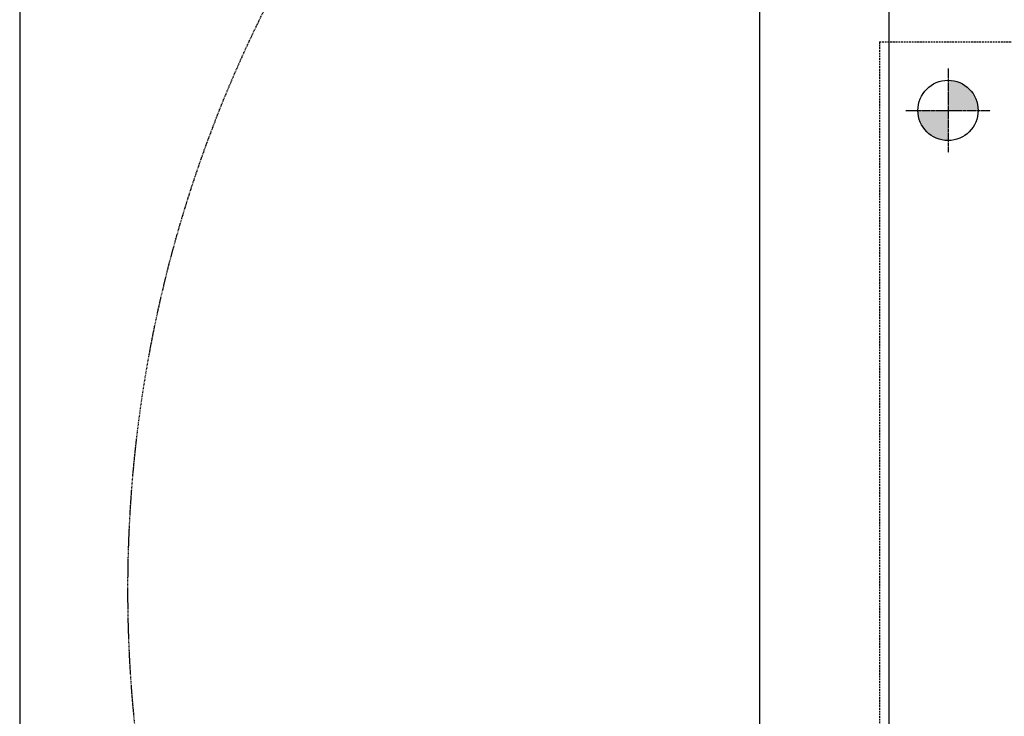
# Model space of a CAD drawing. Header units: inches. Extents: x -4968858 to -265257, y -220693 to 1871410.
# Tile 213 of 225: x -1886527 to -1886253, y 1194365 to 1194558. Entities that reach past the tile are written whole.
import ezdxf

# ---------------------------------------------------------------- set-up
doc = ezdxf.new("R2010")
doc.units = ezdxf.units.IN
doc.header["$MEASUREMENT"] = 0
for name, pattern in [('CENTER', [2, 1.25, -0.25, 0.25, -0.25]), ('CENTER2', [1.125, 0.75, -0.125, 0.125, -0.125]), ('CONTINOUS', [0]), ('DASHED', [0.75, 0.5, -0.25]), ('HIDDEN', [0.375, 0.25, -0.125])]:
    doc.linetypes.add(name, pattern=pattern)
doc.layers.add('GRID', color=8, linetype='Continuous')
doc.layers.add('IPB', color=6, linetype='Continuous')

# ---------------------------------------------------------------- blocks, each defined once
blk = doc.blocks.new('UTCOMBINE')
h = blk.add_hatch(color=256)
h.paths.add_polyline_path([(-715805.17, 46426.7), (-715796.79, 46426.7), (-715796.79, 46418.32, -0.414214)])
h.paths.add_polyline_path([(-715788.41, 46426.7), (-715796.79, 46426.7), (-715796.79, 46435.08, -0.414214)])
h = blk.add_hatch(color=256)
h.paths.add_polyline_path([(-715805.17, 46426.7), (-715796.79, 46426.7), (-715796.79, 46418.32, -0.414214)])
h.paths.add_polyline_path([(-715788.41, 46426.7), (-715796.79, 46426.7), (-715796.79, 46435.08, -0.414214)])
h = blk.add_hatch(color=256)
h.paths.add_polyline_path([(-715805.17, 46426.7), (-715796.79, 46426.7), (-715796.79, 46418.32, -0.414214)])
h.paths.add_polyline_path([(-715788.41, 46426.7), (-715796.79, 46426.7), (-715796.79, 46435.08, -0.414214)])
h = blk.add_hatch(color=256)
h.paths.add_polyline_path([(-715805.17, 46426.7), (-715796.79, 46426.7), (-715796.79, 46418.32, -0.414214)])
h.paths.add_polyline_path([(-715788.41, 46426.7), (-715796.79, 46426.7), (-715796.79, 46435.08, -0.414214)])
h = blk.add_hatch(color=256)
h.paths.add_polyline_path([(-715805.17, 46426.7), (-715796.79, 46426.7), (-715796.79, 46418.32, -0.414214)])
h.paths.add_polyline_path([(-715788.41, 46426.7), (-715796.79, 46426.7), (-715796.79, 46435.08, -0.414214)])
h = blk.add_hatch(color=256)
h.paths.add_polyline_path([(-715805.17, 46426.7), (-715796.79, 46426.7), (-715796.79, 46418.32, -0.414214)])
h.paths.add_polyline_path([(-715788.41, 46426.7), (-715796.79, 46426.7), (-715796.79, 46435.08, -0.414214)])
h = blk.add_hatch(color=256)
h.paths.add_polyline_path([(-715805.17, 46426.7), (-715796.79, 46426.7), (-715796.79, 46418.32, -0.414214)])
h.paths.add_polyline_path([(-715788.41, 46426.7), (-715796.79, 46426.7), (-715796.79, 46435.08, -0.414214)])
h = blk.add_hatch(color=256)
h.paths.add_polyline_path([(-715805.17, 46426.7), (-715796.79, 46426.7), (-715796.79, 46418.32, -0.414214)])
h.paths.add_polyline_path([(-715788.41, 46426.7), (-715796.79, 46426.7), (-715796.79, 46435.08, -0.414214)])
h = blk.add_hatch(color=256)
h.paths.add_polyline_path([(-715805.17, 46426.7), (-715796.79, 46426.7), (-715796.79, 46418.32, -0.414214)])
h.paths.add_polyline_path([(-715788.41, 46426.7), (-715796.79, 46426.7), (-715796.79, 46435.08, -0.414214)])
h = blk.add_hatch(color=256)
h.paths.add_polyline_path([(-715805.17, 46426.7), (-715796.79, 46426.7), (-715796.79, 46418.32, -0.414214)])
h.paths.add_polyline_path([(-715788.41, 46426.7), (-715796.79, 46426.7), (-715796.79, 46435.08, -0.414214)])
h = blk.add_hatch(color=256)
h.paths.add_polyline_path([(-715805.17, 46426.7), (-715796.79, 46426.7), (-715796.79, 46418.32, -0.414214)])
h.paths.add_polyline_path([(-715788.41, 46426.7), (-715796.79, 46426.7), (-715796.79, 46435.08, -0.414214)])
h = blk.add_hatch(color=256)
h.paths.add_polyline_path([(-715805.17, 46426.7), (-715796.79, 46426.7), (-715796.79, 46418.32, -0.414214)])
h.paths.add_polyline_path([(-715788.41, 46426.7), (-715796.79, 46426.7), (-715796.79, 46435.08, -0.414214)])
h = blk.add_hatch(color=256)
h.paths.add_polyline_path([(-715805.17, 46426.7), (-715796.79, 46426.7), (-715796.79, 46418.32, -0.414214)])
h.paths.add_polyline_path([(-715788.41, 46426.7), (-715796.79, 46426.7), (-715796.79, 46435.08, -0.414214)])
h = blk.add_hatch(color=256)
h.paths.add_polyline_path([(-715805.17, 46426.7), (-715796.79, 46426.7), (-715796.79, 46418.32, -0.414214)])
h.paths.add_polyline_path([(-715788.41, 46426.7), (-715796.79, 46426.7), (-715796.79, 46435.08, -0.414214)])
h = blk.add_hatch(color=256)
h.paths.add_polyline_path([(-715805.17, 46426.7), (-715796.79, 46426.7), (-715796.79, 46418.32, -0.414214)])
h.paths.add_polyline_path([(-715788.41, 46426.7), (-715796.79, 46426.7), (-715796.79, 46435.08, -0.414214)])
h = blk.add_hatch(color=256)
h.paths.add_polyline_path([(-715805.17, 46426.7), (-715796.79, 46426.7), (-715796.79, 46418.32, -0.414214)])
h.paths.add_polyline_path([(-715788.41, 46426.7), (-715796.79, 46426.7), (-715796.79, 46435.08, -0.414214)])
h = blk.add_hatch(color=256)
h.paths.add_polyline_path([(-715805.17, 46426.7), (-715796.79, 46426.7), (-715796.79, 46418.32, -0.414214)])
h.paths.add_polyline_path([(-715788.41, 46426.7), (-715796.79, 46426.7), (-715796.79, 46435.08, -0.414214)])
h = blk.add_hatch(color=256)
h.paths.add_polyline_path([(-715805.17, 46426.7), (-715796.79, 46426.7), (-715796.79, 46418.32, -0.414214)])
h.paths.add_polyline_path([(-715788.41, 46426.7), (-715796.79, 46426.7), (-715796.79, 46435.08, -0.414214)])
h = blk.add_hatch(color=256)
h.paths.add_polyline_path([(-715805.17, 46426.7), (-715796.79, 46426.7), (-715796.79, 46418.32, -0.414214)])
h.paths.add_polyline_path([(-715788.41, 46426.7), (-715796.79, 46426.7), (-715796.79, 46435.08, -0.414214)])
h = blk.add_hatch(color=256)
h.paths.add_polyline_path([(-715805.17, 46426.7), (-715796.79, 46426.7), (-715796.79, 46418.32, -0.414214)])
h.paths.add_polyline_path([(-715788.41, 46426.7), (-715796.79, 46426.7), (-715796.79, 46435.08, -0.414214)])
h = blk.add_hatch(color=256)
h.paths.add_polyline_path([(-715805.17, 46426.7), (-715796.79, 46426.7), (-715796.79, 46418.32, -0.414214)])
h.paths.add_polyline_path([(-715788.41, 46426.7), (-715796.79, 46426.7), (-715796.79, 46435.08, -0.414214)])
h = blk.add_hatch(color=256)
h.paths.add_polyline_path([(-715805.17, 46426.7), (-715796.79, 46426.7), (-715796.79, 46418.32, -0.414214)])
h.paths.add_polyline_path([(-715788.41, 46426.7), (-715796.79, 46426.7), (-715796.79, 46435.08, -0.414214)])
h = blk.add_hatch(color=256)
h.paths.add_polyline_path([(-715805.17, 46426.7), (-715796.79, 46426.7), (-715796.79, 46418.32, -0.414214)])
h.paths.add_polyline_path([(-715788.41, 46426.7), (-715796.79, 46426.7), (-715796.79, 46435.08, -0.414214)])
h = blk.add_hatch(color=256)
h.paths.add_polyline_path([(-715805.17, 46426.7), (-715796.79, 46426.7), (-715796.79, 46418.32, -0.414214)])
h.paths.add_polyline_path([(-715788.41, 46426.7), (-715796.79, 46426.7), (-715796.79, 46435.08, -0.414214)])
h = blk.add_hatch(color=256)
h.paths.add_polyline_path([(-715805.17, 46426.7), (-715796.79, 46426.7), (-715796.79, 46418.32, -0.414214)])
h.paths.add_polyline_path([(-715788.41, 46426.7), (-715796.79, 46426.7), (-715796.79, 46435.08, -0.414214)])
h = blk.add_hatch(color=256)
h.paths.add_polyline_path([(-715805.17, 46426.7), (-715796.79, 46426.7), (-715796.79, 46418.32, -0.414214)])
h.paths.add_polyline_path([(-715788.41, 46426.7), (-715796.79, 46426.7), (-715796.79, 46435.08, -0.414214)])
h = blk.add_hatch(color=256)
h.paths.add_polyline_path([(-715805.17, 46426.7), (-715796.79, 46426.7), (-715796.79, 46418.32, -0.414214)])
h.paths.add_polyline_path([(-715788.41, 46426.7), (-715796.79, 46426.7), (-715796.79, 46435.08, -0.414214)])
h = blk.add_hatch(color=256)
h.paths.add_polyline_path([(-715805.17, 46426.7), (-715796.79, 46426.7), (-715796.79, 46418.32, -0.414214)])
h.paths.add_polyline_path([(-715788.41, 46426.7), (-715796.79, 46426.7), (-715796.79, 46435.08, -0.414214)])
h = blk.add_hatch(color=256)
h.paths.add_polyline_path([(-715805.17, 46426.7), (-715796.79, 46426.7), (-715796.79, 46418.32, -0.414214)])
h.paths.add_polyline_path([(-715788.41, 46426.7), (-715796.79, 46426.7), (-715796.79, 46435.08, -0.414214)])
h = blk.add_hatch(color=256)
h.paths.add_polyline_path([(-715805.17, 46426.7), (-715796.79, 46426.7), (-715796.79, 46418.32, -0.414214)])
h.paths.add_polyline_path([(-715788.41, 46426.7), (-715796.79, 46426.7), (-715796.79, 46435.08, -0.414214)])
h = blk.add_hatch(color=256)
h.paths.add_polyline_path([(-715805.17, 46426.7), (-715796.79, 46426.7), (-715796.79, 46418.32, -0.414214)])
h.paths.add_polyline_path([(-715788.41, 46426.7), (-715796.79, 46426.7), (-715796.79, 46435.08, -0.414214)])
h = blk.add_hatch(color=256)
h.paths.add_polyline_path([(-715805.17, 46426.7), (-715796.79, 46426.7), (-715796.79, 46418.32, -0.414214)])
h.paths.add_polyline_path([(-715788.41, 46426.7), (-715796.79, 46426.7), (-715796.79, 46435.08, -0.414214)])
h = blk.add_hatch(color=256)
h.paths.add_polyline_path([(-715805.17, 46426.7), (-715796.79, 46426.7), (-715796.79, 46418.32, -0.414214)])
h.paths.add_polyline_path([(-715788.41, 46426.7), (-715796.79, 46426.7), (-715796.79, 46435.08, -0.414214)])
h = blk.add_hatch(color=256)
h.paths.add_polyline_path([(-715805.17, 46426.7), (-715796.79, 46426.7), (-715796.79, 46418.32, -0.414214)])
h.paths.add_polyline_path([(-715788.41, 46426.7), (-715796.79, 46426.7), (-715796.79, 46435.08, -0.414214)])
h = blk.add_hatch(color=256)
h.paths.add_polyline_path([(-715805.17, 46426.7), (-715796.79, 46426.7), (-715796.79, 46418.32, -0.414214)])
h.paths.add_polyline_path([(-715788.41, 46426.7), (-715796.79, 46426.7), (-715796.79, 46435.08, -0.414214)])
h = blk.add_hatch(color=256)
h.paths.add_polyline_path([(-715805.17, 46426.7), (-715796.79, 46426.7), (-715796.79, 46418.32, -0.414214)])
h.paths.add_polyline_path([(-715788.41, 46426.7), (-715796.79, 46426.7), (-715796.79, 46435.08, -0.414214)])
h = blk.add_hatch(color=256)
h.paths.add_polyline_path([(-715805.17, 46426.7), (-715796.79, 46426.7), (-715796.79, 46418.32, -0.414214)])
h.paths.add_polyline_path([(-715788.41, 46426.7), (-715796.79, 46426.7), (-715796.79, 46435.08, -0.414214)])
h = blk.add_hatch(color=256)
h.paths.add_polyline_path([(-715805.17, 46426.7), (-715796.79, 46426.7), (-715796.79, 46418.32, -0.414214)])
h.paths.add_polyline_path([(-715788.41, 46426.7), (-715796.79, 46426.7), (-715796.79, 46435.08, -0.414214)])
h = blk.add_hatch(color=256)
h.paths.add_polyline_path([(-715805.17, 46426.7), (-715796.79, 46426.7), (-715796.79, 46418.32, -0.414214)])
h.paths.add_polyline_path([(-715788.41, 46426.7), (-715796.79, 46426.7), (-715796.79, 46435.08, -0.414214)])
h = blk.add_hatch(color=256)
h.paths.add_polyline_path([(-715805.17, 46426.7), (-715796.79, 46426.7), (-715796.79, 46418.32, -0.414214)])
h.paths.add_polyline_path([(-715788.41, 46426.7), (-715796.79, 46426.7), (-715796.79, 46435.08, -0.414214)])
h = blk.add_hatch(color=256)
h.paths.add_polyline_path([(-715805.17, 46426.7), (-715796.79, 46426.7), (-715796.79, 46418.32, -0.414214)])
h.paths.add_polyline_path([(-715788.41, 46426.7), (-715796.79, 46426.7), (-715796.79, 46435.08, -0.414214)])
h = blk.add_hatch(color=256)
h.paths.add_polyline_path([(-715805.17, 46426.7), (-715796.79, 46426.7), (-715796.79, 46418.32, -0.414214)])
h.paths.add_polyline_path([(-715788.41, 46426.7), (-715796.79, 46426.7), (-715796.79, 46435.08, -0.414214)])
h = blk.add_hatch(color=256)
h.paths.add_polyline_path([(-715805.17, 46426.7), (-715796.79, 46426.7), (-715796.79, 46418.32, -0.414214)])
h.paths.add_polyline_path([(-715788.41, 46426.7), (-715796.79, 46426.7), (-715796.79, 46435.08, -0.414214)])
h = blk.add_hatch(color=256)
h.paths.add_polyline_path([(-715805.17, 46426.7), (-715796.79, 46426.7), (-715796.79, 46418.32, -0.414214)])
h.paths.add_polyline_path([(-715788.41, 46426.7), (-715796.79, 46426.7), (-715796.79, 46435.08, -0.414214)])
h = blk.add_hatch(color=256)
h.paths.add_polyline_path([(-715805.17, 46426.7), (-715796.79, 46426.7), (-715796.79, 46418.32, -0.414214)])
h.paths.add_polyline_path([(-715788.41, 46426.7), (-715796.79, 46426.7), (-715796.79, 46435.08, -0.414214)])
h = blk.add_hatch(color=256)
h.paths.add_polyline_path([(-715805.17, 46426.7), (-715796.79, 46426.7), (-715796.79, 46418.32, -0.414214)])
h.paths.add_polyline_path([(-715788.41, 46426.7), (-715796.79, 46426.7), (-715796.79, 46435.08, -0.414214)])
h = blk.add_hatch(color=256)
h.paths.add_polyline_path([(-715805.17, 46426.7), (-715796.79, 46426.7), (-715796.79, 46418.32, -0.414214)])
h.paths.add_polyline_path([(-715788.41, 46426.7), (-715796.79, 46426.7), (-715796.79, 46435.08, -0.414214)])
h = blk.add_hatch(color=256)
h.paths.add_polyline_path([(-715805.17, 46426.7), (-715796.79, 46426.7), (-715796.79, 46418.32, -0.414214)])
h.paths.add_polyline_path([(-715788.41, 46426.7), (-715796.79, 46426.7), (-715796.79, 46435.08, -0.414214)])
h = blk.add_hatch(color=256)
h.paths.add_polyline_path([(-715805.17, 46426.7), (-715796.79, 46426.7), (-715796.79, 46418.32, -0.414214)])
h.paths.add_polyline_path([(-715788.41, 46426.7), (-715796.79, 46426.7), (-715796.79, 46435.08, -0.414214)])
h = blk.add_hatch(color=256)
h.paths.add_polyline_path([(-715805.17, 46426.7), (-715796.79, 46426.7), (-715796.79, 46418.32, -0.414214)])
h.paths.add_polyline_path([(-715788.41, 46426.7), (-715796.79, 46426.7), (-715796.79, 46435.08, -0.414214)])
h = blk.add_hatch(color=256)
h.paths.add_polyline_path([(-715805.17, 46426.7), (-715796.79, 46426.7), (-715796.79, 46418.32, -0.414214)])
h.paths.add_polyline_path([(-715788.41, 46426.7), (-715796.79, 46426.7), (-715796.79, 46435.08, -0.414214)])
h = blk.add_hatch(color=256)
h.paths.add_polyline_path([(-715805.17, 46426.7), (-715796.79, 46426.7), (-715796.79, 46418.32, -0.414214)])
h.paths.add_polyline_path([(-715788.41, 46426.7), (-715796.79, 46426.7), (-715796.79, 46435.08, -0.414214)])
h = blk.add_hatch(color=256)
h.paths.add_polyline_path([(-715805.17, 46426.7), (-715796.79, 46426.7), (-715796.79, 46418.32, -0.414214)])
h.paths.add_polyline_path([(-715788.41, 46426.7), (-715796.79, 46426.7), (-715796.79, 46435.08, -0.414214)])
h = blk.add_hatch(color=256)
h.paths.add_polyline_path([(-715805.17, 46426.7), (-715796.79, 46426.7), (-715796.79, 46418.32, -0.414214)])
h.paths.add_polyline_path([(-715788.41, 46426.7), (-715796.79, 46426.7), (-715796.79, 46435.08, -0.414214)])
h = blk.add_hatch(color=256)
h.paths.add_polyline_path([(-715805.17, 46426.7), (-715796.79, 46426.7), (-715796.79, 46418.32, -0.414214)])
h.paths.add_polyline_path([(-715788.41, 46426.7), (-715796.79, 46426.7), (-715796.79, 46435.08, -0.414214)])
h = blk.add_hatch(color=256)
h.paths.add_polyline_path([(-715805.17, 46426.7), (-715796.79, 46426.7), (-715796.79, 46418.32, -0.414214)])
h.paths.add_polyline_path([(-715788.41, 46426.7), (-715796.79, 46426.7), (-715796.79, 46435.08, -0.414214)])
h = blk.add_hatch(color=256)
h.paths.add_polyline_path([(-715805.17, 46426.7), (-715796.79, 46426.7), (-715796.79, 46418.32, -0.414214)])
h.paths.add_polyline_path([(-715788.41, 46426.7), (-715796.79, 46426.7), (-715796.79, 46435.08, -0.414214)])
h = blk.add_hatch(color=256)
h.paths.add_polyline_path([(-715805.17, 46426.7), (-715796.79, 46426.7), (-715796.79, 46418.32, -0.414214)])
h.paths.add_polyline_path([(-715788.41, 46426.7), (-715796.79, 46426.7), (-715796.79, 46435.08, -0.414214)])
h = blk.add_hatch(color=256)
h.paths.add_polyline_path([(-715805.17, 46426.7), (-715796.79, 46426.7), (-715796.79, 46418.32, -0.414214)])
h.paths.add_polyline_path([(-715788.41, 46426.7), (-715796.79, 46426.7), (-715796.79, 46435.08, -0.414214)])
h = blk.add_hatch(color=256)
h.paths.add_polyline_path([(-715805.17, 46426.7), (-715796.79, 46426.7), (-715796.79, 46418.32, -0.414214)])
h.paths.add_polyline_path([(-715788.41, 46426.7), (-715796.79, 46426.7), (-715796.79, 46435.08, -0.414214)])
h = blk.add_hatch(color=256)
h.paths.add_polyline_path([(-715805.17, 46426.7), (-715796.79, 46426.7), (-715796.79, 46418.32, -0.414214)])
h.paths.add_polyline_path([(-715788.41, 46426.7), (-715796.79, 46426.7), (-715796.79, 46435.08, -0.414214)])
h = blk.add_hatch(color=256)
h.paths.add_polyline_path([(-715805.17, 46426.7), (-715796.79, 46426.7), (-715796.79, 46418.32, -0.414214)])
h.paths.add_polyline_path([(-715788.41, 46426.7), (-715796.79, 46426.7), (-715796.79, 46435.08, -0.414214)])
h = blk.add_hatch(color=256)
h.paths.add_polyline_path([(-715805.17, 46426.7), (-715796.79, 46426.7), (-715796.79, 46418.32, -0.414214)])
h.paths.add_polyline_path([(-715788.41, 46426.7), (-715796.79, 46426.7), (-715796.79, 46435.08, -0.414214)])
h = blk.add_hatch(color=256)
h.paths.add_polyline_path([(-715805.17, 46426.7), (-715796.79, 46426.7), (-715796.79, 46418.32, -0.414214)])
h.paths.add_polyline_path([(-715788.41, 46426.7), (-715796.79, 46426.7), (-715796.79, 46435.08, -0.414214)])
at = {"color": 6, "linetype": 'CENTER'}
blk.add_line((-715780.38, 45382.89, 0), (-715780.38, 46911.52, 0), dxfattribs=at)
at = {"color": 6}
for p, q in [((-715780.38, 45220.29, 0), (-715780.38, 46829.58, 0)), ((-715744.38, 45726.59, 0), (-715744.38, 46828.94, 0)), ((-715744.38, 45726.59, 0), (-715744.38, 46828.94, 0)), ((-715744.38, 45726.59, 0), (-715744.38, 46828.94, 0)), ((-715744.38, 45726.59, 0), (-715744.38, 46828.94, 0)), ((-715538.76, 45383.96, 0), (-715538.76, 46783.94, 0))]:
    blk.add_line(p, q, dxfattribs=at)
at = {"color": 2, "linetype": 'DASHED'}
for q in [(-715777.74, 46712.47, 0), (-715777.74, 46712.47, 0), (-715777.74, 46712.47, 0), (-715777.74, 46712.47, 0), (-715777.74, 46712.47, 0), (-715777.74, 46712.47, 0), (-715777.74, 46712.47, 0), (-715777.74, 46712.47, 0), (-715777.74, 46712.47, 0), (-715777.74, 46712.47, 0), (-715777.74, 46712.47, 0), (-715777.74, 46712.47, 0), (-715777.74, 46712.47, 0), (-715777.74, 46712.47, 0), (-715777.74, 46712.47, 0), (-715777.74, 46712.47, 0), (-715777.74, 46712.47, 0), (-715777.74, 46712.47, 0), (-715777.74, 46712.47, 0), (-715777.74, 46712.47, 0), (-715777.74, 46712.47, 0), (-715777.74, 46712.47, 0), (-715777.74, 46712.47, 0), (-715777.74, 46712.47, 0), (-715777.74, 46712.47, 0), (-715777.74, 46712.47, 0), (-715777.74, 46712.47, 0), (-715777.74, 46712.47, 0), (-715777.74, 46712.47, 0), (-715777.74, 46712.47, 0), (-715777.74, 46712.47, 0), (-715777.74, 46712.47, 0), (-715777.74, 46712.47, 0), (-715777.74, 46712.47, 0), (-715777.74, 46712.47, 0), (-715777.74, 46712.47, 0), (-715777.74, 46712.47, 0), (-715777.74, 46712.47, 0), (-715777.74, 46712.47, 0), (-715777.74, 46712.47, 0), (-715777.74, 46712.47, 0), (-715777.74, 46712.47, 0), (-715777.74, 46712.47, 0), (-715777.74, 46712.47, 0), (-715777.74, 46712.47, 0), (-715777.74, 46712.47, 0), (-715777.74, 46712.47, 0), (-715777.74, 46712.47, 0), (-715777.74, 46712.47, 0), (-715777.74, 46712.47, 0), (-715777.74, 46712.47, 0), (-715777.74, 46712.47, 0), (-715777.74, 46712.47, 0), (-715777.74, 46712.47, 0), (-715777.74, 46712.47, 0), (-715777.74, 46712.47, 0), (-715777.74, 46712.47, 0), (-715777.74, 46712.47, 0), (-715777.74, 46712.47, 0), (-715777.74, 46712.47, 0), (-715777.74, 46712.47, 0), (-715777.74, 46712.47, 0), (-715777.74, 46712.47, 0), (-715777.74, 46712.47, 0), (-716082.56, 46407.65, 0), (-716082.56, 46407.65, 0), (-716082.56, 46407.65, 0), (-716082.56, 46407.65, 0), (-716082.56, 46407.65, 0), (-716082.56, 46407.65, 0), (-716082.56, 46407.65, 0), (-716082.56, 46407.65, 0), (-716082.56, 46407.65, 0), (-716082.56, 46407.65, 0), (-716082.56, 46407.65, 0), (-716082.56, 46407.65, 0), (-716082.56, 46407.65, 0), (-716082.56, 46407.65, 0), (-716082.56, 46407.65, 0), (-716082.56, 46407.65, 0), (-716082.56, 46407.65, 0), (-716082.56, 46407.65, 0), (-716082.56, 46407.65, 0), (-716082.56, 46407.65, 0), (-716082.56, 46407.65, 0), (-716082.56, 46407.65, 0), (-716082.56, 46407.65, 0), (-716082.56, 46407.65, 0), (-716082.56, 46407.65, 0), (-716082.56, 46407.65, 0), (-716082.56, 46407.65, 0), (-716082.56, 46407.65, 0), (-716082.56, 46407.65, 0), (-716082.56, 46407.65, 0), (-716082.56, 46407.65, 0), (-716082.56, 46407.65, 0), (-716082.56, 46407.65, 0), (-716082.56, 46407.65, 0), (-716082.56, 46407.65, 0), (-716082.56, 46407.65, 0), (-716082.56, 46407.65, 0), (-716082.56, 46407.65, 0), (-716082.56, 46407.65, 0), (-716082.56, 46407.65, 0), (-716082.56, 46407.65, 0), (-716082.56, 46407.65, 0), (-716082.56, 46407.65, 0), (-716082.56, 46407.65, 0), (-716082.56, 46407.65, 0), (-716082.56, 46407.65, 0), (-716082.56, 46407.65, 0), (-716082.56, 46407.65, 0), (-716082.56, 46407.65, 0), (-716082.56, 46407.65, 0), (-716082.56, 46407.65, 0), (-716082.56, 46407.65, 0), (-716082.56, 46407.65, 0), (-716082.56, 46407.65, 0), (-716082.56, 46407.65, 0), (-716082.56, 46407.65, 0), (-716082.56, 46407.65, 0), (-716082.56, 46407.65, 0), (-716082.56, 46407.65, 0), (-716082.56, 46407.65, 0), (-716082.56, 46407.65, 0), (-716082.56, 46407.65, 0), (-716082.56, 46407.65, 0), (-716082.56, 46407.65, 0)]:
    blk.add_line((-715777.74, 46407.65, 0), q, dxfattribs=at)
at = {"color": 2, "linetype": 'CENTER2', "ltscale": 0.1}
for p, q in [((-715796.79, 46414.98, 0), (-715796.79, 46438.42, 0)), ((-715796.79, 46414.98, 0), (-715796.79, 46438.42, 0)), ((-715796.79, 46414.98, 0), (-715796.79, 46438.42, 0)), ((-715796.79, 46414.98, 0), (-715796.79, 46438.42, 0)), ((-715796.79, 46414.98, 0), (-715796.79, 46438.42, 0)), ((-715796.79, 46414.98, 0), (-715796.79, 46438.42, 0)), ((-715796.79, 46414.98, 0), (-715796.79, 46438.42, 0)), ((-715796.79, 46414.98, 0), (-715796.79, 46438.42, 0)), ((-715796.79, 46414.98, 0), (-715796.79, 46438.42, 0)), ((-715796.79, 46414.98, 0), (-715796.79, 46438.42, 0)), ((-715796.79, 46414.98, 0), (-715796.79, 46438.42, 0)), ((-715796.79, 46414.98, 0), (-715796.79, 46438.42, 0)), ((-715796.79, 46414.98, 0), (-715796.79, 46438.42, 0)), ((-715796.79, 46414.98, 0), (-715796.79, 46438.42, 0)), ((-715796.79, 46414.98, 0), (-715796.79, 46438.42, 0)), ((-715796.79, 46414.98, 0), (-715796.79, 46438.42, 0)), ((-715796.79, 46414.98, 0), (-715796.79, 46438.42, 0)), ((-715796.79, 46414.98, 0), (-715796.79, 46438.42, 0)), ((-715796.79, 46414.98, 0), (-715796.79, 46438.42, 0)), ((-715796.79, 46414.98, 0), (-715796.79, 46438.42, 0)), ((-715796.79, 46414.98, 0), (-715796.79, 46438.42, 0)), ((-715796.79, 46414.98, 0), (-715796.79, 46438.42, 0)), ((-715796.79, 46414.98, 0), (-715796.79, 46438.42, 0)), ((-715796.79, 46414.98, 0), (-715796.79, 46438.42, 0)), ((-715796.79, 46414.98, 0), (-715796.79, 46438.42, 0)), ((-715796.79, 46414.98, 0), (-715796.79, 46438.42, 0)), ((-715796.79, 46414.98, 0), (-715796.79, 46438.42, 0)), ((-715796.79, 46414.98, 0), (-715796.79, 46438.42, 0)), ((-715796.79, 46414.98, 0), (-715796.79, 46438.42, 0)), ((-715796.79, 46414.98, 0), (-715796.79, 46438.42, 0)), ((-715796.79, 46414.98, 0), (-715796.79, 46438.42, 0)), ((-715796.79, 46414.98, 0), (-715796.79, 46438.42, 0)), ((-715796.79, 46414.98, 0), (-715796.79, 46438.42, 0)), ((-715796.79, 46414.98, 0), (-715796.79, 46438.42, 0)), ((-715796.79, 46414.98, 0), (-715796.79, 46438.42, 0)), ((-715796.79, 46414.98, 0), (-715796.79, 46438.42, 0)), ((-715796.79, 46414.98, 0), (-715796.79, 46438.42, 0)), ((-715796.79, 46414.98, 0), (-715796.79, 46438.42, 0)), ((-715796.79, 46414.98, 0), (-715796.79, 46438.42, 0)), ((-715796.79, 46414.98, 0), (-715796.79, 46438.42, 0)), ((-715796.79, 46414.98, 0), (-715796.79, 46438.42, 0)), ((-715796.79, 46414.98, 0), (-715796.79, 46438.42, 0)), ((-715796.79, 46414.98, 0), (-715796.79, 46438.42, 0)), ((-715796.79, 46414.98, 0), (-715796.79, 46438.42, 0)), ((-715796.79, 46414.98, 0), (-715796.79, 46438.42, 0)), ((-715796.79, 46414.98, 0), (-715796.79, 46438.42, 0)), ((-715796.79, 46414.98, 0), (-715796.79, 46438.42, 0)), ((-715796.79, 46414.98, 0), (-715796.79, 46438.42, 0)), ((-715796.79, 46414.98, 0), (-715796.79, 46438.42, 0)), ((-715796.79, 46414.98, 0), (-715796.79, 46438.42, 0)), ((-715796.79, 46414.98, 0), (-715796.79, 46438.42, 0)), ((-715796.79, 46414.98, 0), (-715796.79, 46438.42, 0)), ((-715796.79, 46414.98, 0), (-715796.79, 46438.42, 0)), ((-715796.79, 46414.98, 0), (-715796.79, 46438.42, 0)), ((-715796.79, 46414.98, 0), (-715796.79, 46438.42, 0)), ((-715796.79, 46414.98, 0), (-715796.79, 46438.42, 0)), ((-715796.79, 46414.98, 0), (-715796.79, 46438.42, 0)), ((-715796.79, 46414.98, 0), (-715796.79, 46438.42, 0)), ((-715796.79, 46414.98, 0), (-715796.79, 46438.42, 0)), ((-715796.79, 46414.98, 0), (-715796.79, 46438.42, 0)), ((-715796.79, 46414.98, 0), (-715796.79, 46438.42, 0)), ((-715796.79, 46414.98, 0), (-715796.79, 46438.42, 0)), ((-715796.79, 46414.98, 0), (-715796.79, 46438.42, 0)), ((-715796.79, 46414.98, 0), (-715796.79, 46438.42, 0)), ((-715796.79, 46414.98, 0), (-715796.79, 46438.42, 0)), ((-715796.79, 46414.98, 0), (-715796.79, 46438.42, 0)), ((-715796.79, 46414.98, 0), (-715796.79, 46438.42, 0)), ((-715796.79, 46414.98, 0), (-715796.79, 46438.42, 0)), ((-715796.79, 46414.98, 0), (-715796.79, 46438.42, 0)), ((-715796.79, 46414.98, 0), (-715796.79, 46438.42, 0)), ((-715796.79, 46414.98, 0), (-715796.79, 46438.42, 0)), ((-715796.79, 46414.98, 0), (-715796.79, 46438.42, 0)), ((-715796.79, 46414.98, 0), (-715796.79, 46438.42, 0)), ((-715796.79, 46414.98, 0), (-715796.79, 46438.42, 0)), ((-715796.79, 46414.98, 0), (-715796.79, 46438.42, 0)), ((-715796.79, 46414.98, 0), (-715796.79, 46438.42, 0)), ((-715796.79, 46414.98, 0), (-715796.79, 46438.42, 0)), ((-715796.79, 46414.98, 0), (-715796.79, 46438.42, 0)), ((-715796.79, 46414.98, 0), (-715796.79, 46438.42, 0)), ((-715796.79, 46414.98, 0), (-715796.79, 46438.42, 0)), ((-715796.79, 46414.98, 0), (-715796.79, 46438.42, 0)), ((-715796.79, 46414.98, 0), (-715796.79, 46438.42, 0)), ((-715796.79, 46414.98, 0), (-715796.79, 46438.42, 0)), ((-715796.79, 46414.98, 0), (-715796.79, 46438.42, 0)), ((-715796.79, 46414.98, 0), (-715796.79, 46438.42, 0)), ((-715796.79, 46414.98, 0), (-715796.79, 46438.42, 0)), ((-715796.79, 46414.98, 0), (-715796.79, 46438.42, 0)), ((-715796.79, 46414.98, 0), (-715796.79, 46438.42, 0)), ((-715796.79, 46414.98, 0), (-715796.79, 46438.42, 0)), ((-715796.79, 46414.98, 0), (-715796.79, 46438.42, 0)), ((-715796.79, 46414.98, 0), (-715796.79, 46438.42, 0)), ((-715796.79, 46414.98, 0), (-715796.79, 46438.42, 0)), ((-715796.79, 46414.98, 0), (-715796.79, 46438.42, 0)), ((-715796.79, 46414.98, 0), (-715796.79, 46438.42, 0)), ((-715796.79, 46414.98, 0), (-715796.79, 46438.42, 0)), ((-715796.79, 46414.98, 0), (-715796.79, 46438.42, 0)), ((-715796.79, 46414.98, 0), (-715796.79, 46438.42, 0)), ((-715796.79, 46414.98, 0), (-715796.79, 46438.42, 0)), ((-715796.79, 46414.98, 0), (-715796.79, 46438.42, 0)), ((-715796.79, 46414.98, 0), (-715796.79, 46438.42, 0)), ((-715796.79, 46414.98, 0), (-715796.79, 46438.42, 0)), ((-715796.79, 46414.98, 0), (-715796.79, 46438.42, 0)), ((-715796.79, 46414.98, 0), (-715796.79, 46438.42, 0)), ((-715796.79, 46414.98, 0), (-715796.79, 46438.42, 0)), ((-715796.79, 46414.98, 0), (-715796.79, 46438.42, 0)), ((-715796.79, 46414.98, 0), (-715796.79, 46438.42, 0)), ((-715796.79, 46414.98, 0), (-715796.79, 46438.42, 0)), ((-715796.79, 46414.98, 0), (-715796.79, 46438.42, 0)), ((-715796.79, 46414.98, 0), (-715796.79, 46438.42, 0)), ((-715796.79, 46414.98, 0), (-715796.79, 46438.42, 0)), ((-715796.79, 46414.98, 0), (-715796.79, 46438.42, 0)), ((-715796.79, 46414.98, 0), (-715796.79, 46438.42, 0)), ((-715796.79, 46414.98, 0), (-715796.79, 46438.42, 0)), ((-715796.79, 46414.98, 0), (-715796.79, 46438.42, 0)), ((-715796.79, 46414.98, 0), (-715796.79, 46438.42, 0)), ((-715796.79, 46414.98, 0), (-715796.79, 46438.42, 0)), ((-715796.79, 46414.98, 0), (-715796.79, 46438.42, 0)), ((-715796.79, 46414.98, 0), (-715796.79, 46438.42, 0)), ((-715796.79, 46414.98, 0), (-715796.79, 46438.42, 0)), ((-715796.79, 46414.98, 0), (-715796.79, 46438.42, 0)), ((-715796.79, 46414.98, 0), (-715796.79, 46438.42, 0)), ((-715796.79, 46414.98, 0), (-715796.79, 46438.42, 0)), ((-715796.79, 46414.98, 0), (-715796.79, 46438.42, 0)), ((-715796.79, 46414.98, 0), (-715796.79, 46438.42, 0)), ((-715796.79, 46414.98, 0), (-715796.79, 46438.42, 0)), ((-715796.79, 46414.98, 0), (-715796.79, 46438.42, 0)), ((-715796.79, 46414.98, 0), (-715796.79, 46438.42, 0)), ((-715796.79, 46414.98, 0), (-715796.79, 46438.42, 0)), ((-715785.07, 46426.7, 0), (-715808.51, 46426.7, 0)), ((-715785.07, 46426.7, 0), (-715808.51, 46426.7, 0)), ((-715785.07, 46426.7, 0), (-715808.51, 46426.7, 0)), ((-715785.07, 46426.7, 0), (-715808.51, 46426.7, 0)), ((-715785.07, 46426.7, 0), (-715808.51, 46426.7, 0)), ((-715785.07, 46426.7, 0), (-715808.51, 46426.7, 0)), ((-715785.07, 46426.7, 0), (-715808.51, 46426.7, 0)), ((-715785.07, 46426.7, 0), (-715808.51, 46426.7, 0)), ((-715785.07, 46426.7, 0), (-715808.51, 46426.7, 0)), ((-715785.07, 46426.7, 0), (-715808.51, 46426.7, 0)), ((-715785.07, 46426.7, 0), (-715808.51, 46426.7, 0)), ((-715785.07, 46426.7, 0), (-715808.51, 46426.7, 0)), ((-715785.07, 46426.7, 0), (-715808.51, 46426.7, 0)), ((-715785.07, 46426.7, 0), (-715808.51, 46426.7, 0)), ((-715785.07, 46426.7, 0), (-715808.51, 46426.7, 0)), ((-715785.07, 46426.7, 0), (-715808.51, 46426.7, 0)), ((-715785.07, 46426.7, 0), (-715808.51, 46426.7, 0)), ((-715785.07, 46426.7, 0), (-715808.51, 46426.7, 0)), ((-715785.07, 46426.7, 0), (-715808.51, 46426.7, 0)), ((-715785.07, 46426.7, 0), (-715808.51, 46426.7, 0)), ((-715785.07, 46426.7, 0), (-715808.51, 46426.7, 0)), ((-715785.07, 46426.7, 0), (-715808.51, 46426.7, 0)), ((-715785.07, 46426.7, 0), (-715808.51, 46426.7, 0)), ((-715785.07, 46426.7, 0), (-715808.51, 46426.7, 0)), ((-715785.07, 46426.7, 0), (-715808.51, 46426.7, 0)), ((-715785.07, 46426.7, 0), (-715808.51, 46426.7, 0)), ((-715785.07, 46426.7, 0), (-715808.51, 46426.7, 0)), ((-715785.07, 46426.7, 0), (-715808.51, 46426.7, 0)), ((-715785.07, 46426.7, 0), (-715808.51, 46426.7, 0)), ((-715785.07, 46426.7, 0), (-715808.51, 46426.7, 0)), ((-715785.07, 46426.7, 0), (-715808.51, 46426.7, 0)), ((-715785.07, 46426.7, 0), (-715808.51, 46426.7, 0)), ((-715785.07, 46426.7, 0), (-715808.51, 46426.7, 0)), ((-715785.07, 46426.7, 0), (-715808.51, 46426.7, 0)), ((-715785.07, 46426.7, 0), (-715808.51, 46426.7, 0)), ((-715785.07, 46426.7, 0), (-715808.51, 46426.7, 0)), ((-715785.07, 46426.7, 0), (-715808.51, 46426.7, 0)), ((-715785.07, 46426.7, 0), (-715808.51, 46426.7, 0)), ((-715785.07, 46426.7, 0), (-715808.51, 46426.7, 0)), ((-715785.07, 46426.7, 0), (-715808.51, 46426.7, 0)), ((-715785.07, 46426.7, 0), (-715808.51, 46426.7, 0)), ((-715785.07, 46426.7, 0), (-715808.51, 46426.7, 0)), ((-715785.07, 46426.7, 0), (-715808.51, 46426.7, 0)), ((-715785.07, 46426.7, 0), (-715808.51, 46426.7, 0)), ((-715785.07, 46426.7, 0), (-715808.51, 46426.7, 0)), ((-715785.07, 46426.7, 0), (-715808.51, 46426.7, 0)), ((-715785.07, 46426.7, 0), (-715808.51, 46426.7, 0)), ((-715785.07, 46426.7, 0), (-715808.51, 46426.7, 0)), ((-715785.07, 46426.7, 0), (-715808.51, 46426.7, 0)), ((-715785.07, 46426.7, 0), (-715808.51, 46426.7, 0)), ((-715785.07, 46426.7, 0), (-715808.51, 46426.7, 0)), ((-715785.07, 46426.7, 0), (-715808.51, 46426.7, 0)), ((-715785.07, 46426.7, 0), (-715808.51, 46426.7, 0)), ((-715785.07, 46426.7, 0), (-715808.51, 46426.7, 0)), ((-715785.07, 46426.7, 0), (-715808.51, 46426.7, 0)), ((-715785.07, 46426.7, 0), (-715808.51, 46426.7, 0)), ((-715785.07, 46426.7, 0), (-715808.51, 46426.7, 0)), ((-715785.07, 46426.7, 0), (-715808.51, 46426.7, 0)), ((-715785.07, 46426.7, 0), (-715808.51, 46426.7, 0)), ((-715785.07, 46426.7, 0), (-715808.51, 46426.7, 0)), ((-715785.07, 46426.7, 0), (-715808.51, 46426.7, 0)), ((-715785.07, 46426.7, 0), (-715808.51, 46426.7, 0)), ((-715785.07, 46426.7, 0), (-715808.51, 46426.7, 0)), ((-715785.07, 46426.7, 0), (-715808.51, 46426.7, 0)), ((-715785.07, 46426.7, 0), (-715808.51, 46426.7, 0)), ((-715785.07, 46426.7, 0), (-715808.51, 46426.7, 0)), ((-715785.07, 46426.7, 0), (-715808.51, 46426.7, 0)), ((-715785.07, 46426.7, 0), (-715808.51, 46426.7, 0)), ((-715785.07, 46426.7, 0), (-715808.51, 46426.7, 0)), ((-715785.07, 46426.7, 0), (-715808.51, 46426.7, 0)), ((-715785.07, 46426.7, 0), (-715808.51, 46426.7, 0)), ((-715785.07, 46426.7, 0), (-715808.51, 46426.7, 0)), ((-715785.07, 46426.7, 0), (-715808.51, 46426.7, 0)), ((-715785.07, 46426.7, 0), (-715808.51, 46426.7, 0)), ((-715785.07, 46426.7, 0), (-715808.51, 46426.7, 0)), ((-715785.07, 46426.7, 0), (-715808.51, 46426.7, 0)), ((-715785.07, 46426.7, 0), (-715808.51, 46426.7, 0)), ((-715785.07, 46426.7, 0), (-715808.51, 46426.7, 0)), ((-715785.07, 46426.7, 0), (-715808.51, 46426.7, 0)), ((-715785.07, 46426.7, 0), (-715808.51, 46426.7, 0)), ((-715785.07, 46426.7, 0), (-715808.51, 46426.7, 0)), ((-715785.07, 46426.7, 0), (-715808.51, 46426.7, 0)), ((-715785.07, 46426.7, 0), (-715808.51, 46426.7, 0)), ((-715785.07, 46426.7, 0), (-715808.51, 46426.7, 0)), ((-715785.07, 46426.7, 0), (-715808.51, 46426.7, 0)), ((-715785.07, 46426.7, 0), (-715808.51, 46426.7, 0)), ((-715785.07, 46426.7, 0), (-715808.51, 46426.7, 0)), ((-715785.07, 46426.7, 0), (-715808.51, 46426.7, 0)), ((-715785.07, 46426.7, 0), (-715808.51, 46426.7, 0)), ((-715785.07, 46426.7, 0), (-715808.51, 46426.7, 0)), ((-715785.07, 46426.7, 0), (-715808.51, 46426.7, 0)), ((-715785.07, 46426.7, 0), (-715808.51, 46426.7, 0)), ((-715785.07, 46426.7, 0), (-715808.51, 46426.7, 0)), ((-715785.07, 46426.7, 0), (-715808.51, 46426.7, 0)), ((-715785.07, 46426.7, 0), (-715808.51, 46426.7, 0)), ((-715785.07, 46426.7, 0), (-715808.51, 46426.7, 0)), ((-715785.07, 46426.7, 0), (-715808.51, 46426.7, 0)), ((-715785.07, 46426.7, 0), (-715808.51, 46426.7, 0)), ((-715785.07, 46426.7, 0), (-715808.51, 46426.7, 0)), ((-715785.07, 46426.7, 0), (-715808.51, 46426.7, 0)), ((-715785.07, 46426.7, 0), (-715808.51, 46426.7, 0)), ((-715785.07, 46426.7, 0), (-715808.51, 46426.7, 0)), ((-715785.07, 46426.7, 0), (-715808.51, 46426.7, 0)), ((-715785.07, 46426.7, 0), (-715808.51, 46426.7, 0)), ((-715785.07, 46426.7, 0), (-715808.51, 46426.7, 0)), ((-715785.07, 46426.7, 0), (-715808.51, 46426.7, 0)), ((-715785.07, 46426.7, 0), (-715808.51, 46426.7, 0)), ((-715785.07, 46426.7, 0), (-715808.51, 46426.7, 0)), ((-715785.07, 46426.7, 0), (-715808.51, 46426.7, 0)), ((-715785.07, 46426.7, 0), (-715808.51, 46426.7, 0)), ((-715785.07, 46426.7, 0), (-715808.51, 46426.7, 0)), ((-715785.07, 46426.7, 0), (-715808.51, 46426.7, 0)), ((-715785.07, 46426.7, 0), (-715808.51, 46426.7, 0)), ((-715785.07, 46426.7, 0), (-715808.51, 46426.7, 0)), ((-715785.07, 46426.7, 0), (-715808.51, 46426.7, 0)), ((-715785.07, 46426.7, 0), (-715808.51, 46426.7, 0)), ((-715785.07, 46426.7, 0), (-715808.51, 46426.7, 0)), ((-715785.07, 46426.7, 0), (-715808.51, 46426.7, 0)), ((-715785.07, 46426.7, 0), (-715808.51, 46426.7, 0)), ((-715785.07, 46426.7, 0), (-715808.51, 46426.7, 0)), ((-715785.07, 46426.7, 0), (-715808.51, 46426.7, 0)), ((-715785.07, 46426.7, 0), (-715808.51, 46426.7, 0)), ((-715785.07, 46426.7, 0), (-715808.51, 46426.7, 0)), ((-715785.07, 46426.7, 0), (-715808.51, 46426.7, 0)), ((-715785.07, 46426.7, 0), (-715808.51, 46426.7, 0)), ((-715785.07, 46426.7, 0), (-715808.51, 46426.7, 0)), ((-715785.07, 46426.7, 0), (-715808.51, 46426.7, 0)), ((-715785.07, 46426.7, 0), (-715808.51, 46426.7, 0))]:
    blk.add_line(p, q, dxfattribs=at)
blk.add_circle((-715796.79, 46426.7, 0), 8.38)
blk.add_circle((-715796.79, 46426.7, 0), 8.38)
blk.add_circle((-715796.79, 46426.7, 0), 8.38)
blk.add_circle((-715796.79, 46426.7, 0), 8.38)
blk.add_circle((-715796.79, 46426.7, 0), 8.38)
blk.add_circle((-715796.79, 46426.7, 0), 8.38)
blk.add_circle((-715796.79, 46426.7, 0), 8.38)
blk.add_circle((-715796.79, 46426.7, 0), 8.38)
blk.add_circle((-715796.79, 46426.7, 0), 8.38)
blk.add_circle((-715796.79, 46426.7, 0), 8.38)
blk.add_circle((-715796.79, 46426.7, 0), 8.38)
blk.add_circle((-715796.79, 46426.7, 0), 8.38)
blk.add_circle((-715796.79, 46426.7, 0), 8.38)
blk.add_circle((-715796.79, 46426.7, 0), 8.38)
blk.add_circle((-715796.79, 46426.7, 0), 8.38)
blk.add_circle((-715796.79, 46426.7, 0), 8.38)
blk.add_circle((-715796.79, 46426.7, 0), 8.38)
blk.add_circle((-715796.79, 46426.7, 0), 8.38)
blk.add_circle((-715796.79, 46426.7, 0), 8.38)
blk.add_circle((-715796.79, 46426.7, 0), 8.38)
blk.add_circle((-715796.79, 46426.7, 0), 8.38)
blk.add_circle((-715796.79, 46426.7, 0), 8.38)
blk.add_circle((-715796.79, 46426.7, 0), 8.38)
blk.add_circle((-715796.79, 46426.7, 0), 8.38)
blk.add_circle((-715796.79, 46426.7, 0), 8.38)
blk.add_circle((-715796.79, 46426.7, 0), 8.38)
blk.add_circle((-715796.79, 46426.7, 0), 8.38)
blk.add_circle((-715796.79, 46426.7, 0), 8.38)
blk.add_circle((-715796.79, 46426.7, 0), 8.38)
blk.add_circle((-715796.79, 46426.7, 0), 8.38)
blk.add_circle((-715796.79, 46426.7, 0), 8.38)
blk.add_circle((-715796.79, 46426.7, 0), 8.38)
blk.add_circle((-715796.79, 46426.7, 0), 8.38)
blk.add_circle((-715796.79, 46426.7, 0), 8.38)
blk.add_circle((-715796.79, 46426.7, 0), 8.38)
blk.add_circle((-715796.79, 46426.7, 0), 8.38)
blk.add_circle((-715796.79, 46426.7, 0), 8.38)
blk.add_circle((-715796.79, 46426.7, 0), 8.38)
blk.add_circle((-715796.79, 46426.7, 0), 8.38)
blk.add_circle((-715796.79, 46426.7, 0), 8.38)
blk.add_circle((-715796.79, 46426.7, 0), 8.38)
blk.add_circle((-715796.79, 46426.7, 0), 8.38)
blk.add_circle((-715796.79, 46426.7, 0), 8.38)
blk.add_circle((-715796.79, 46426.7, 0), 8.38)
blk.add_circle((-715796.79, 46426.7, 0), 8.38)
blk.add_circle((-715796.79, 46426.7, 0), 8.38)
blk.add_circle((-715796.79, 46426.7, 0), 8.38)
blk.add_circle((-715796.79, 46426.7, 0), 8.38)
blk.add_circle((-715796.79, 46426.7, 0), 8.38)
blk.add_circle((-715796.79, 46426.7, 0), 8.38)
blk.add_circle((-715796.79, 46426.7, 0), 8.38)
blk.add_circle((-715796.79, 46426.7, 0), 8.38)
blk.add_circle((-715796.79, 46426.7, 0), 8.38)
blk.add_circle((-715796.79, 46426.7, 0), 8.38)
blk.add_circle((-715796.79, 46426.7, 0), 8.38)
blk.add_circle((-715796.79, 46426.7, 0), 8.38)
blk.add_circle((-715796.79, 46426.7, 0), 8.38)
blk.add_circle((-715796.79, 46426.7, 0), 8.38)
blk.add_circle((-715796.79, 46426.7, 0), 8.38)
blk.add_circle((-715796.79, 46426.7, 0), 8.38)
blk.add_circle((-715796.79, 46426.7, 0), 8.38)
blk.add_circle((-715796.79, 46426.7, 0), 8.38)
blk.add_circle((-715796.79, 46426.7, 0), 8.38)
blk.add_circle((-715796.79, 46426.7, 0), 8.38)
blk.add_circle((-715796.79, 46426.7, 0), 8.38)
blk.add_circle((-715796.79, 46426.7, 0), 8.38)
blk.add_circle((-715796.79, 46426.7, 0), 8.38)
blk.add_circle((-715796.79, 46426.7, 0), 8.38)
blk.add_circle((-715796.79, 46426.7, 0), 8.38)
blk.add_circle((-715796.79, 46426.7, 0), 8.38)
blk.add_circle((-715796.79, 46426.7, 0), 8.38)
blk.add_circle((-715796.79, 46426.7, 0), 8.38)
blk.add_circle((-715796.79, 46426.7, 0), 8.38)
blk.add_circle((-715796.79, 46426.7, 0), 8.38)
blk.add_circle((-715796.79, 46426.7, 0), 8.38)
blk.add_circle((-715796.79, 46426.7, 0), 8.38)
blk.add_circle((-715796.79, 46426.7, 0), 8.38)
blk.add_circle((-715796.79, 46426.7, 0), 8.38)
blk.add_circle((-715796.79, 46426.7, 0), 8.38)
blk.add_circle((-715796.79, 46426.7, 0), 8.38)
blk.add_circle((-715796.79, 46426.7, 0), 8.38)
blk.add_circle((-715796.79, 46426.7, 0), 8.38)
blk.add_circle((-715796.79, 46426.7, 0), 8.38)
blk.add_circle((-715796.79, 46426.7, 0), 8.38)
blk.add_circle((-715796.79, 46426.7, 0), 8.38)
blk.add_circle((-715796.79, 46426.7, 0), 8.38)
blk.add_circle((-715796.79, 46426.7, 0), 8.38)
blk.add_circle((-715796.79, 46426.7, 0), 8.38)
blk.add_circle((-715796.79, 46426.7, 0), 8.38)
blk.add_circle((-715796.79, 46426.7, 0), 8.38)
blk.add_circle((-715796.79, 46426.7, 0), 8.38)
blk.add_circle((-715796.79, 46426.7, 0), 8.38)
blk.add_circle((-715796.79, 46426.7, 0), 8.38)
blk.add_circle((-715796.79, 46426.7, 0), 8.38)
blk.add_circle((-715796.79, 46426.7, 0), 8.38)
blk.add_circle((-715796.79, 46426.7, 0), 8.38)
blk.add_circle((-715796.79, 46426.7, 0), 8.38)
blk.add_circle((-715796.79, 46426.7, 0), 8.38)
blk.add_circle((-715796.79, 46426.7, 0), 8.38)
blk.add_circle((-715796.79, 46426.7, 0), 8.38)
blk.add_circle((-715796.79, 46426.7, 0), 8.38)
blk.add_circle((-715796.79, 46426.7, 0), 8.38)
blk.add_circle((-715796.79, 46426.7, 0), 8.38)
blk.add_circle((-715796.79, 46426.7, 0), 8.38)
blk.add_circle((-715796.79, 46426.7, 0), 8.38)
blk.add_circle((-715796.79, 46426.7, 0), 8.38)
blk.add_circle((-715796.79, 46426.7, 0), 8.38)
blk.add_circle((-715796.79, 46426.7, 0), 8.38)
blk.add_circle((-715796.79, 46426.7, 0), 8.38)
blk.add_circle((-715796.79, 46426.7, 0), 8.38)
blk.add_circle((-715796.79, 46426.7, 0), 8.38)
blk.add_circle((-715796.79, 46426.7, 0), 8.38)
blk.add_circle((-715796.79, 46426.7, 0), 8.38)
blk.add_circle((-715796.79, 46426.7, 0), 8.38)
blk.add_circle((-715796.79, 46426.7, 0), 8.38)
blk.add_circle((-715796.79, 46426.7, 0), 8.38)
blk.add_circle((-715796.79, 46426.7, 0), 8.38)
blk.add_circle((-715796.79, 46426.7, 0), 8.38)
blk.add_circle((-715796.79, 46426.7, 0), 8.38)
blk.add_circle((-715796.79, 46426.7, 0), 8.38)
blk.add_circle((-715796.79, 46426.7, 0), 8.38)
blk.add_circle((-715796.79, 46426.7, 0), 8.38)
blk.add_circle((-715796.79, 46426.7, 0), 8.38)
blk.add_circle((-715796.79, 46426.7, 0), 8.38)
blk.add_circle((-715796.79, 46426.7, 0), 8.38)
blk.add_circle((-715796.79, 46426.7, 0), 8.38)
blk.add_circle((-715796.79, 46426.7, 0), 8.38)
blk.add_circle((-715796.79, 46426.7, 0), 8.38)
at = {"layer": 'IPB', "linetype": 'HIDDEN'}
blk.add_circle((-715930.15, 46560.06, 0), 361.31, dxfattribs=at)
blk = doc.blocks.new('TFMR YARD')
at = {"layer": 'GRID', "color": 1, "rotation": 180}
blk.add_blockref('UTCOMBINE', (-795623.35, 296115.83, 0), dxfattribs=at)

msp = doc.modelspace()

# ---------------------------------------------------------------- block references
at = {"color": 1, "linetype": 'CONTINOUS', "lineweight": 15}
msp.add_blockref('TFMR YARD', (-1806442.03, 944843.99), dxfattribs=at)

doc.saveas('drawing.dxf')
